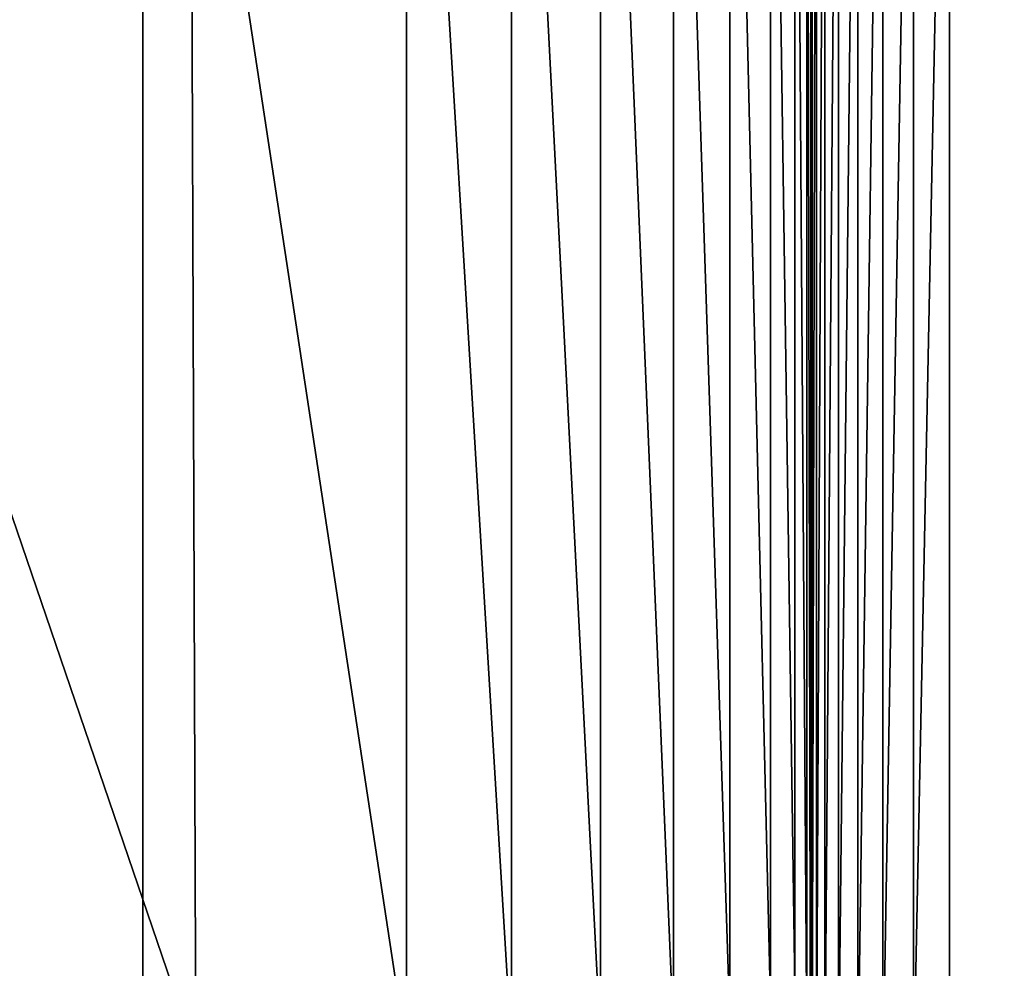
# Model space of a CAD drawing. Header units: millimetres. Extents: x 2387 to 13955, y -4964 to 364.
# Tile 8 of 256: x 3019 to 3058, y -3628 to -3591. Entities that reach past the tile are written whole.
import ezdxf

# ---------------------------------------------------------------- set-up
doc = ezdxf.new("R2010")
doc.units = ezdxf.units.MM
doc.header["$MEASUREMENT"] = 0
doc.layers.add('Predefinito', color=7, linetype='Continuous', true_color=0x000000)

# ---------------------------------------------------------------- blocks, each defined once
blk = doc.blocks.new('Blocco 01')
at = {"layer": 'Predefinito'}
for points in [[(-476.963, -212.27, 12.219), (-476.005, -211.955, 16.093), (-476.005, -279.182, 15.867)], [(-475.527, -281.503, 21.118), (-476.005, -279.182, 15.867), (-476.005, -211.955, 16.093)], [(-476.005, -211.955, 16.093), (-475.527, -212.421, 22.283), (-475.527, -281.503, 21.118)], [(-480.794, -212.754, 6.258), (-478.559, -212.537, 8.94), (-478.559, -280.461, 9.323)], [(-478.559, -212.537, 8.94), (-476.963, -212.27, 12.219), (-476.963, -279.875, 12.322)], [(-476.963, -279.875, 12.322), (-478.559, -280.461, 9.323), (-478.559, -212.537, 8.94)], [(-476.005, -279.182, 15.867), (-476.963, -279.875, 12.322), (-476.963, -212.27, 12.219)], [(-475.367, -289.959, 29.236), (-475.527, -281.503, 21.118), (-475.527, -212.421, 22.283)], [(-475.527, -212.421, 22.283), (-475.367, -214.497, 32.508), (-475.367, -289.959, 29.236)], [(-475.367, -283.473, 174.279), (-475.367, -212.695, 174.279), (-475.312, -212.488, 270.318)], [(-475.312, -212.488, 270.318), (-475.312, -283.185, 270.318), (-475.367, -283.473, 174.279)], [(-475.148, -212.419, 303.352), (-475.148, -283.089, 303.352), (-475.312, -283.185, 270.318)], [(-475.312, -283.185, 270.318), (-475.312, -212.488, 270.318), (-475.148, -212.419, 303.352)], [(-475.148, -283.089, 303.352), (-475.148, -212.419, 303.352), (-474.82, -212.419, 304.774)], [(-474.82, -212.419, 304.774), (-474.82, -283.089, 304.774), (-475.148, -283.089, 303.352)], [(-474.273, -212.419, 305.977), (-474.273, -283.089, 305.977), (-474.82, -283.089, 304.774)], [(-474.82, -283.089, 304.774), (-474.82, -212.419, 304.774), (-474.273, -212.419, 305.977)], [(-474.273, -283.089, 305.977), (-474.273, -212.419, 305.977), (-473.508, -212.419, 306.962)], [(-473.508, -212.419, 306.962), (-473.508, -283.089, 306.962), (-474.273, -283.089, 305.977)], [(-472.523, -212.419, 307.727), (-472.523, -283.089, 307.727), (-473.508, -283.089, 306.962)], [(-473.508, -283.089, 306.962), (-473.508, -212.419, 306.962), (-472.523, -212.419, 307.727)], [(-472.523, -283.089, 307.727), (-472.523, -212.419, 307.727), (-471.32, -212.419, 308.274)], [(-471.32, -212.419, 308.274), (-471.32, -283.089, 308.274), (-472.523, -283.089, 307.727)], [(-469.898, -212.419, 308.603), (-469.898, -283.089, 308.603), (-471.32, -283.089, 308.274)], [(-471.32, -283.089, 308.274), (-471.32, -212.419, 308.274), (-469.898, -212.419, 308.603)], [(-469.898, -283.089, 308.603), (-469.898, -212.419, 308.603), (-295.019, -212.488, 308.767)], [(-295.019, -212.488, 308.767), (-295.019, -283.185, 308.767), (-469.898, -283.089, 308.603)], [(-487.178, -213.045, 2.681), (-483.667, -212.924, 4.171), (-483.667, -281.314, 4.96)], [(-483.667, -212.924, 4.171), (-480.794, -212.754, 6.258), (-480.794, -280.941, 6.869)], [(-480.794, -280.941, 6.869), (-483.667, -281.314, 4.96), (-483.667, -212.924, 4.171)], [(-478.559, -280.461, 9.323), (-480.794, -280.941, 6.869), (-480.794, -212.754, 6.258)], [(-475.367, -212.695, 174.279), (-475.367, -283.473, 174.279), (-475.367, -285.286, 74.248)], [(-475.367, -285.286, 74.248), (-475.367, -213.284, 75.066), (-475.367, -212.695, 174.279)], [(-524.013, -281.846, 2.234), (-524.013, -213.166, 1.191), (-501.734, -213.154, 1.34)], [(-501.734, -213.154, 1.34), (-501.734, -281.82, 2.37), (-524.013, -281.846, 2.234)], [(-499.645, -281.846, 425.917), (-499.891, -213.166, 426.913), (-523.087, -213.166, 422.448)], [(-523.087, -213.166, 422.448), (-522.667, -281.846, 421.512), (-499.645, -281.846, 425.917)], [(-501.734, -213.154, 1.34), (-491.328, -213.118, 1.787), (-491.328, -281.74, 2.779)], [(-491.328, -281.74, 2.779), (-501.734, -281.82, 2.37), (-501.734, -213.154, 1.34)], [(-499.891, -213.166, 426.913), (-499.645, -281.846, 425.917), (-307.133, -281.846, 427.069)], [(-307.133, -281.846, 427.069), (-307.237, -213.166, 428.099), (-499.891, -213.166, 426.913)], [(-491.328, -213.118, 1.787), (-487.178, -213.045, 2.681), (-487.178, -281.58, 3.597)], [(-487.178, -281.58, 3.597), (-491.328, -281.74, 2.779), (-491.328, -213.118, 1.787)], [(-483.667, -281.314, 4.96), (-487.178, -281.58, 3.597), (-487.178, -213.045, 2.681)], [(-475.367, -214.497, 32.508), (-475.367, -213.284, 75.066), (-475.367, -285.286, 74.248)], [(-475.367, -285.286, 74.248), (-475.367, -289.959, 29.236), (-475.367, -214.497, 32.508)]]:
    blk.add_3dface(points, dxfattribs=at)
blk = doc.blocks.new('Blocco 20')
at = {"layer": 'Predefinito'}
blk.add_blockref('Blocco 01', (131.747, -252.898), dxfattribs=at)

msp = doc.modelspace()

# ---------------------------------------------------------------- block references
at = {"layer": 'Predefinito'}
msp.add_blockref('Blocco 20', (3394.144, -3097.108), dxfattribs=at)

doc.saveas('drawing.dxf')
